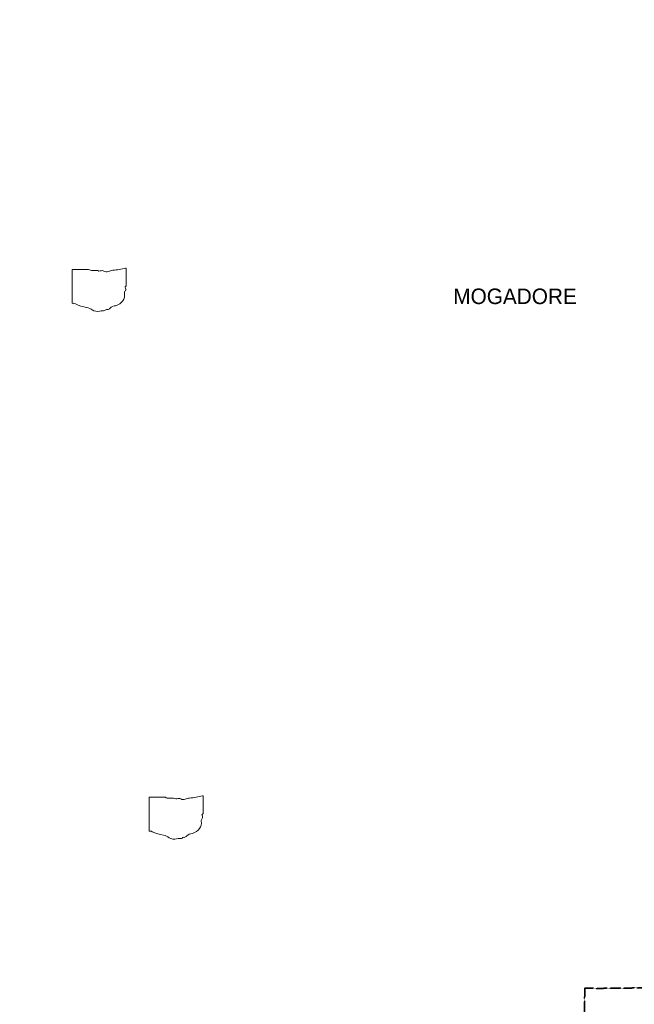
# Model space of a CAD drawing. Header units: feet. Extents: x 2113747 to 2516209, y 960708 to 1356798.
# Tile 4 of 253: x 2249589 to 2269371, y 1089893 to 1121601. Entities that reach past the tile are written whole.
import ezdxf

# ---------------------------------------------------------------- set-up
doc = ezdxf.new("R2010")
doc.units = ezdxf.units.FT
doc.header["$LTSCALE"] = 50
doc.header["$MEASUREMENT"] = 0
doc.linetypes.add('OhDOT_USTN3', pattern=[0.22, 0.165, -0.055])
for name, color, linetype in [('0_Xref', 7, 'Continuous'), ('GM_X_Adjacent_County', 251, 'OhDOT_USTN3'), ('GM_X_Corporation_Text', 251, 'Continuous'), ('GM_X_State_Shield', 251, 'Continuous'), ('GM_X_US_Shield', 251, 'Continuous')]:
    doc.layers.add(name, color=color, linetype=linetype)
doc.styles.add('Styledgn030', font='dgn030.shx')

# ---------------------------------------------------------------- blocks, each defined once
blk = doc.blocks.new('DGN_COMPLEXSHAPE24')
at = {"layer": 'GM_X_State_Shield', "color": 7, "linetype": 'Continuous', "lineweight": 13}
for p, q in [((2251278, 1113541), (2251278, 1113541)), ((2251278, 1113541), (2251278, 1112485)), ((2251805, 1113559), (2251295, 1113559)), ((2251295, 1113559), (2251295, 1113559)), ((2251805, 1113559), (2251805, 1113559)), ((2251930, 1113526), (2251930, 1113526)), ((2252107, 1113520), (2252107, 1113520)), ((2252176, 1113509), (2252176, 1113509)), ((2252301, 1113503), (2252301, 1113503)), ((2252444, 1113492), (2252444, 1113492)), ((2252586, 1113531), (2252586, 1113531)), ((2252996, 1113603), (2252996, 1113603)), ((2253018, 1113033), (2253018, 1113586)), ((2253018, 1113586), (2253018, 1113586)), ((2252988, 1112980), (2252988, 1112980)), ((2253004, 1113015), (2253004, 1113015)), ((2253018, 1113033), (2253018, 1113033)), ((2253018, 1113033), (2253018, 1113033)), ((2252957, 1112789), (2252957, 1112789)), ((2252992, 1112873), (2252992, 1112873)), ((2251278, 1112485), (2251278, 1112484)), ((2251294, 1112466), (2251294, 1112466)), ((2251330, 1112468), (2251330, 1112468)), ((2251381, 1112446), (2251381, 1112446)), ((2252677, 1112390), (2252677, 1112390)), ((2251744, 1112333), (2251744, 1112333)), ((2251925, 1112255), (2251925, 1112255)), ((2252167, 1112215), (2252167, 1112215)), ((2252262, 1112226), (2252262, 1112226)), ((2252366, 1112260), (2252366, 1112260)), ((2252409, 1112266), (2252409, 1112266)), ((2252495, 1112311), (2252495, 1112311))]:
    blk.add_line(p, q, dxfattribs=at)
for centre, major_axis, start_param, end_param in [((2251298, 1113543), (20.2, 0), 1.712693, 3.28349), ((2251926, 1113682), (196, 0), 4.042523, 4.731795), ((2251991, 1112966), (702, 0), 1.404758, 1.657858), ((2252150, 1113549), (56.4, 0), 3.836095, 5.185415), ((2252233, 1113427), (117, 0), 0.950623, 2.079405), ((2252384, 1113594), (141, 0), 4.081561, 5.145723), ((2252634, 1113237), (371, 0), 1.699011, 2.107814), ((2252398, 1115000), (1845, 0), 4.814394, 5.042369), ((2252999, 1113588), (19.4, 0), 6.141152, 7.989035), ((2253014, 1112992), (30, 0), 1.883978, 3.671073), ((2252823, 1112922), (180, 0), 5.934695, 6.695948), ((2252997, 1113031), (20.7, 0), 5.05454, 6.418171), ((2252502, 1112731), (462, 0), 5.101752, 6.440018), ((2253087, 1112801), (131, 0), 2.387724, 3.262537), ((2251298, 1112482), (20.3, 0), 3.00124, 4.508301), ((2251301, 1112590), (155, 0), 4.665946, 4.897461), ((2251333, 1112424), (56, 0), 0.519207, 1.627899), ((2252039, 1113373), (1333, 0), 4.195997, 4.488961), ((2252696, 1112188), (253, 0), 1.647645, 2.488434), ((2251642, 1112010), (417, 0), 0.823519, 1.323587), ((2252093, 1112418), (265, 0), 4.026481, 4.996735), ((2252246, 1112053), (217, 0), 1.495662, 1.94098), ((2252265, 1112339), (141, 0), 4.691044, 5.507374), ((2252393, 1112237), (39.7, 0), 1.147584, 2.315152), ((2252376, 1112382), (149, 0), 4.937069, 5.64225)]:
    blk.add_ellipse(centre, major_axis=major_axis, ratio=0.8, start_param=start_param, end_param=end_param, dxfattribs=at)
blk = doc.blocks.new('M1-H4_32')
at = {"layer": 'GM_X_US_Shield', "color": 7, "linetype": 'Continuous', "lineweight": 13}
blk.add_blockref('DGN_COMPLEXSHAPE24', (-2335814, -1107564), dxfattribs=at)
blk = doc.blocks.new('DGN_COMPLEXSHAPE25')
at = {"layer": 'GM_X_State_Shield', "color": 7, "linetype": 'Continuous', "lineweight": 13}
for p, q in [((2253751, 1096544), (2253751, 1096544)), ((2253751, 1096544), (2253751, 1095487)), ((2254277, 1096562), (2253768, 1096562)), ((2253768, 1096562), (2253768, 1096562)), ((2254277, 1096562), (2254277, 1096562)), ((2254403, 1096528), (2254403, 1096528)), ((2254580, 1096523), (2254580, 1096523)), ((2254649, 1096512), (2254649, 1096512)), ((2254774, 1096506), (2254774, 1096506)), ((2254916, 1096495), (2254916, 1096495)), ((2255059, 1096534), (2255059, 1096534)), ((2255469, 1096606), (2255469, 1096606)), ((2255491, 1096036), (2255491, 1096588)), ((2255491, 1096588), (2255491, 1096588)), ((2255460, 1095983), (2255460, 1095983)), ((2255465, 1095876), (2255465, 1095876)), ((2255477, 1096018), (2255477, 1096018)), ((2255491, 1096036), (2255491, 1096036)), ((2255491, 1096036), (2255491, 1096036)), ((2255430, 1095792), (2255430, 1095792)), ((2253751, 1095487), (2253751, 1095487)), ((2253767, 1095469), (2253767, 1095469)), ((2253802, 1095471), (2253802, 1095471)), ((2253854, 1095449), (2253854, 1095449)), ((2254217, 1095336), (2254217, 1095336)), ((2254398, 1095257), (2254398, 1095257)), ((2254640, 1095218), (2254640, 1095218)), ((2254735, 1095229), (2254735, 1095229)), ((2254839, 1095263), (2254839, 1095263)), ((2254882, 1095269), (2254882, 1095269)), ((2254968, 1095314), (2254968, 1095314)), ((2255150, 1095392), (2255150, 1095392))]:
    blk.add_line(p, q, dxfattribs=at)
for centre, major_axis, start_param, end_param in [((2253771, 1096546), (20.2, 0), 1.712693, 3.28349), ((2254399, 1096685), (196, 0), 4.042523, 4.731795), ((2254464, 1095969), (702, 0), 1.404758, 1.657858), ((2254623, 1096552), (56.4, 0), 3.836095, 5.185415), ((2254706, 1096430), (117, 0), 0.950623, 2.079405), ((2254857, 1096597), (141, 0), 4.081561, 5.145723), ((2255106, 1096239), (371, 0), 1.699011, 2.107814), ((2254871, 1098003), (1845, 0), 4.814394, 5.042369), ((2255472, 1096591), (19.4, 0), 6.141152, 7.989035), ((2255560, 1095804), (131, 0), 2.387724, 3.262537), ((2255486, 1095995), (30, 0), 1.883978, 3.671073), ((2255296, 1095925), (180, 0), 5.934695, 6.695948), ((2255470, 1096033), (20.7, 0), 5.05454, 6.418171), ((2254974, 1095734), (462, 0), 5.101752, 6.440018), ((2253771, 1095485), (20.3, 0), 3.00124, 4.508301), ((2253774, 1095593), (155, 0), 4.665946, 4.897461), ((2253806, 1095426), (56, 0), 0.519207, 1.627899), ((2254512, 1096376), (1333, 0), 4.195997, 4.488961), ((2254115, 1095013), (417, 0), 0.823519, 1.323587), ((2254566, 1095421), (265, 0), 4.026481, 4.996735), ((2254719, 1095056), (217, 0), 1.495662, 1.94098), ((2254738, 1095342), (141, 0), 4.691044, 5.507374), ((2254866, 1095240), (39.7, 0), 1.147584, 2.315152), ((2254849, 1095385), (149, 0), 4.937069, 5.64225), ((2255169, 1095191), (253, 0), 1.647645, 2.488434)]:
    blk.add_ellipse(centre, major_axis=major_axis, ratio=0.8, start_param=start_param, end_param=end_param, dxfattribs=at)
blk = doc.blocks.new('M1-H4_33')
at = {"layer": 'GM_X_US_Shield', "color": 7, "linetype": 'Continuous', "lineweight": 13}
blk.add_blockref('DGN_COMPLEXSHAPE25', (-2308966, -1106112), dxfattribs=at)
blk = doc.blocks.new('POR')
at = {"layer": 'GM_X_Adjacent_County', "flags": 128}
for points in [[(2192630, 1167520), (2192631, 1170404), (2192633, 1173673), (2192634, 1175629), (2192671, 1181169), (2192669, 1184775), (2192668, 1187767), (2192661, 1188885), (2192638, 1192623), (2192637, 1192687), (2192624, 1194838), (2192738, 1194840), (2198606, 1194974), (2199010, 1194983), (2204632, 1195040), (2205348, 1195050), (2205387, 1195051), (2205910, 1195059), (2205997, 1195060), (2208467, 1195087), (2214754, 1195227), (2218436, 1195308), (2224284, 1195429), (2225752, 1195458), (2225462, 1195534), (2225401, 1195595), (2225364, 1195691), (2225386, 1195871), (2225423, 1195969), (2225454, 1196101), (2225555, 1196175), (2225730, 1196146), (2225937, 1196104), (2226104, 1195950), (2226196, 1195762), (2226318, 1195778), (2226414, 1195876), (2226477, 1196120), (2226432, 1196340), (2226255, 1196528), (2226112, 1196634), (2226016, 1196777), (2225706, 1197038), (2225598, 1197214), (2225542, 1197429), (2225550, 1197574), (2225534, 1197683), (2225510, 1197752), (2225433, 1197823), (2225319, 1197810), (2225163, 1197850), (2225023, 1197884), (2224866, 1197996), (2224774, 1198238), (2224766, 1198416), (2224819, 1198833), (2224832, 1198918), (2224869, 1199050), (2224917, 1199124), (2224988, 1199164), (2225078, 1199177), (2225211, 1199143), (2225362, 1199058), (2225454, 1198986), (2225542, 1198976), (2225627, 1199021), (2225653, 1199069), (2225635, 1199164), (2225576, 1199318), (2225558, 1199409), (2225502, 1199641), (2225359, 1199810), (2225211, 1199887), (2225033, 1199916), (2224903, 1199927), (2224734, 1199887), (2224588, 1199837), (2224426, 1199853), (2224305, 1199924), (2224140, 1200009), (2224033, 1200099), (2223934, 1200224), (2223870, 1200324), (2223844, 1200457), (2223875, 1200571), (2223989, 1200714), (2224135, 1200891), (2224265, 1201013), (2224315, 1201058), (2224326, 1201095), (2224307, 1201143), (2224270, 1201186), (2224191, 1201257), (2224050, 1201262), (2223875, 1201254), (2223719, 1201260), (2223624, 1201297), (2223555, 1201352), (2223465, 1201458), (2223422, 1201570), (2223428, 1201647), (2223462, 1201752), (2223552, 1201843), (2223693, 1201904), (2223841, 1201967), (2223894, 1201999), (2223939, 1202044), (2223963, 1202134), (2223910, 1202269), (2223852, 1202341), (2223775, 1202357), (2223693, 1202349), (2223579, 1202304), (2223491, 1202259), (2223383, 1202227), (2223303, 1202248), (2223247, 1202301), (2223216, 1202378), (2223197, 1202484), (2223245, 1202643), (2223353, 1202799), (2223454, 1202942), (2223462, 1203019), (2223462, 1203064), (2223391, 1203189), (2223236, 1203283), (2223181, 1203339), (2223130, 1203396), (2223116, 1203464), (2223153, 1203562), (2223226, 1203633), (2223289, 1203695), (2223317, 1203766), (2223297, 1203887), (2223252, 1203949), (2223176, 1203975), (2223085, 1203955), (2223006, 1203918), (2222935, 1203853), (2222851, 1203698), (2222741, 1203608), (2222676, 1203594), (2222616, 1203610), (2222560, 1203698), (2222464, 1204074), (2222458, 1204286), (2222498, 1204359), (2222596, 1204452), (2222806, 1204585), (2222930, 1204676), (2222992, 1204741), (2223006, 1204789), (2222972, 1204848), (2222910, 1204913), (2222760, 1204955), (2222599, 1204969), (2222481, 1205009), (2222404, 1205077), (2222263, 1205241), (2222181, 1205337), (2222079, 1205407), (2221966, 1205441), (2221882, 1205472), (2221797, 1205517), (2221704, 1205619), (2221630, 1205687), (2221562, 1205698), (2221464, 1205681), (2221311, 1205613), (2221195, 1205577), (2221071, 1205582), (2220859, 1205622), (2220743, 1205681), (2220576, 1205823), (2220455, 1205944), (2220302, 1206023), (2220181, 1206074), (2220091, 1206150), (2220048, 1206308), (2220040, 1206484), (2219975, 1206616), (2219935, 1206710), (2219898, 1206817), (2219907, 1206919), (2220006, 1207032), (2220153, 1207136), (2220291, 1207227), (2220373, 1207289), (2220422, 1207378), (2220411, 1207566), (2220407, 1207761), (2220340, 1208008), (2220291, 1208255), (2220325, 1208431), (2220445, 1208769), (2220471, 1208945), (2220422, 1209154), (2220328, 1209282), (2220104, 1209492), (2219826, 1209709), (2219692, 1209851), (2219429, 1210204), (2219283, 1210473), (2219246, 1210694), (2219321, 1211065), (2219357, 1211201), (2219411, 1211402), (2219452, 1211743), (2219388, 1211972), (2219216, 1212230), (2219028, 1212466), (2218661, 1212777), (2218365, 1213088), (2218208, 1213347), (2218114, 1213710), (2218088, 1214033), (2218118, 1214403), (2218200, 1214647), (2218373, 1214973), (2218440, 1215097), (2218541, 1215411), (2218635, 1215696), (2218744, 1215898), (2218886, 1216149), (2219047, 1216370), (2219096, 1216517), (2219145, 1216741), (2219145, 1216921), (2219118, 1217142), (2219133, 1217333), (2219145, 1217521), (2219066, 1217817), (2219058, 1218049), (2219055, 1218326), (2219075, 1218515), (2219104, 1218655), (2219090, 1218754), (2219032, 1218922), (2218879, 1219180), (2218789, 1219297), (2218691, 1219360), (2218575, 1219379), (2218298, 1219383), (2217968, 1219293), (2217740, 1219274), (2217545, 1219308), (2217436, 1219297), (2217238, 1219297), (2217140, 1219345), (2217039, 1219458), (2216781, 1219757), (2216623, 1220057), (2216570, 1220251), (2216533, 1220570), (2216541, 1220687), (2216552, 1220844), (2216668, 1220915), (2216848, 1220915), (2217028, 1220836), (2217395, 1220687), (2217522, 1220769), (2217676, 1220956), (2217732, 1221095), (2217721, 1221245), (2217683, 1221395), (2217560, 1221466), (2217447, 1221395), (2217324, 1221398), (2217148, 1221466), (2216990, 1221616), (2216923, 1221672), (2216777, 1221754), (2216638, 1221784), (2216499, 1221758), (2216365, 1221702), (2216282, 1221679), (2216188, 1221762), (2216155, 1221904), (2216195, 1221993), (2217855, 1222014), (2218902, 1222026), (2221110, 1222045), (2224970, 1222054), (2226271, 1222054), (2227184, 1222047), (2228798, 1222028), (2230481, 1221983), (2231335, 1221971), (2233013, 1221964), (2233375, 1221986), (2235299, 1222030), (2235886, 1222019), (2238009, 1221952), (2239798, 1221947), (2240042, 1221947), (2240473, 1221945), (2240927, 1221944), (2242479, 1221940), (2243220, 1221939), (2246207, 1221908), (2259653, 1221765), (2265465, 1221711), (2271662, 1221657), (2271878, 1221655), (2272245, 1221652), (2272941, 1221646), (2272946, 1221095), (2272949, 1220734), (2272952, 1220381), (2272955, 1219996), (2272959, 1219527), (2272962, 1219225), (2272968, 1218487), (2272977, 1217406), (2272975, 1216501), (2272991, 1215563), (2273071, 1206556), (2273193, 1198453), (2273152, 1195400), (2273228, 1192712), (2273176, 1191453), (2273164, 1190519), (2273216, 1187364), (2273321, 1182083), (2273359, 1179654), (2273351, 1179125), (2273358, 1177776), (2273384, 1177023), (2273394, 1176620), (2273392, 1176176), (2273415, 1174720), (2273428, 1173104), (2273426, 1173044), (2273462, 1168895), (2273465, 1168621), (2273486, 1167056), (2273539, 1163372), (2273560, 1160546), (2273585, 1158808), (2273596, 1155295), (2273632, 1150488), (2273636, 1149823), (2273645, 1148717), (2273648, 1148193), (2273652, 1147706), (2273707, 1144117), (2273708, 1143906), (2273727, 1137672), (2273735, 1134958), (2273762, 1131307), (2273776, 1128908), (2273782, 1128013), (2273782, 1127896), (2273784, 1127599), (2273791, 1126395), (2273794, 1126045), (2273794, 1125938), (2273800, 1125028), (2273809, 1124393), (2273866, 1121327), (2273859, 1119170), (2273877, 1118817), (2273878, 1116829), (2273845, 1115019), (2273848, 1114656), (2273851, 1114281), (2273852, 1114201), (2273857, 1113636), (2273857, 1113575), (2273860, 1113281), (2273861, 1113069), (2273868, 1112294), (2273872, 1111794), (2273878, 1111173), (2273881, 1110748), (2273884, 1110420), (2273885, 1110318), (2273889, 1109866), (2273890, 1109708), (2273892, 1109492), (2273890, 1108659), (2273895, 1107881), (2273928, 1105260), (2273923, 1103969), (2273944, 1101977), (2274003, 1096382), (2274019, 1094549), (2274045, 1093010), (2274049, 1092053), (2274067, 1090515), (2273842, 1090511), (2272585, 1090487), (2271751, 1090471), (2270733, 1090435), (2268200, 1090405), (2267778, 1090418), (2267760, 1089304), (2267674, 1087762), (2267628, 1085890), (2267594, 1084592), (2267583, 1084035), (2267570, 1083741), (2267407, 1076551), (2267310, 1072879), (2267224, 1068546), (2267218, 1067680), (2267123, 1064546), (2267119, 1064405), (2267105, 1064278), (2267009, 1060529), (2266030, 1060558), (2264764, 1060590), (2264179, 1060605), (2263523, 1060622), (2262905, 1060648), (2262578, 1060658), (2262494, 1060660), (2262468, 1060662), (2262069, 1060670), (2259905, 1060723), (2259350, 1060738), (2254917, 1060860), (2252022, 1060939), (2251064, 1060965), (2247613, 1061077), (2245773, 1061157), (2240479, 1061338), (2240259, 1061347), (2239174, 1061390), (2237828, 1061436), (2234873, 1061544), (2228638, 1061772), (2226856, 1061837), (2226221, 1061860), (2224371, 1061928), (2218716, 1062135), (2216024, 1062234), (2214252, 1062298), (2212077, 1062442), (2210448, 1062486), (2205426, 1062621), (2204592, 1062652), (2204074, 1062671), (2204061, 1063896), (2204019, 1067962), (2204018, 1068050), (2203986, 1071081), (2203969, 1073268), (2203920, 1078643), (2203897, 1079534), (2203924, 1083122), (2203902, 1084169), (2203924, 1085137), (2203916, 1085866), (2203909, 1086298), (2203905, 1086752), (2203874, 1089335), (2203869, 1089766), (2203327, 1089754), (2199689, 1089720), (2199502, 1089725), (2198608, 1089726), (2198227, 1089715), (2197798, 1089713), (2197122, 1089708), (2195423, 1089703), (2195256, 1089695), (2194547, 1089678), (2193306, 1089676), (2192606, 1089672), (2192620, 1092103), (2192625, 1092538), (2192656, 1094120), (2192659, 1095336), (2192658, 1095923), (2192589, 1099322), (2192675, 1103193), (2192655, 1107796), (2192654, 1108034), (2192653, 1108440), (2192666, 1108661), (2192656, 1108900), (2192657, 1109083), (2192654, 1109924), (2192636, 1110047), (2192644, 1110729), (2192637, 1111738), (2192634, 1112043), (2192629, 1112564), (2192567, 1113876), (2192571, 1115766), (2192563, 1116200), (2192562, 1116521), (2192562, 1116842), (2192568, 1119399), (2192557, 1120002), (2192552, 1123337), (2192552, 1123393), (2192560, 1126776), (2192557, 1127768), (2192541, 1130027), (2192543, 1132646), (2192543, 1135847), (2192542, 1136084), (2192540, 1136744), (2192530, 1137575), (2192539, 1140482), (2192539, 1143381), (2192552, 1147211), (2192556, 1148676), (2192557, 1148924), (2192558, 1149453), (2192562, 1150577), (2192569, 1152461), (2192570, 1152863), (2192571, 1153176), (2192575, 1154176), (2192588, 1155252), (2192594, 1158495), (2192604, 1162456), (2192620, 1166969), (2192630, 1167520)], [(2346501, 996686), (2346283, 996665), (2345680, 996660), (2344145, 996646), (2344130, 996649), (2344060, 996659), (2344005, 996663), (2343946, 996664), (2343923, 996665), (2343899, 996665), (2343806, 996663), (2343772, 996662), (2343731, 996662), (2343640, 996661), (2343440, 996660), (2343358, 996661), (2343347, 996661), (2343337, 996662), (2343275, 996668), (2343254, 996670), (2343129, 996670), (2342883, 996665), (2342703, 996664), (2342492, 996666), (2342051, 996672), (2342025, 996674), (2342005, 996677), (2341988, 996683), (2338743, 996679), (2335510, 996692), (2333434, 996701), (2332100, 996700), (2329181, 996697), (2329152, 995411), (2329124, 994175), (2326840, 994249), (2326566, 994258), (2323302, 994364), (2318495, 994521), (2318418, 991580), (2318389, 990457), (2318357, 989169), (2318255, 985163), (2318188, 982547), (2318166, 981646), (2318061, 978159), (2317909, 973125), (2317887, 972409), (2317774, 968635), (2317750, 967874), (2315491, 967887), (2314260, 967896), (2311196, 967914), (2309088, 967943), (2307368, 967969), (2304256, 968014), (2303811, 968017), (2303354, 968019), (2303003, 968024), (2302648, 968030), (2302233, 968036), (2301830, 968022), (2300402, 968044), (2300069, 968049), (2297101, 968095), (2296592, 968103), (2292919, 968108), (2288216, 968150), (2287501, 968160), (2286951, 968168), (2285626, 968187), (2280722, 968218), (2272659, 968235), (2270238, 968238), (2265711, 968240), (2264331, 968240), (2260640, 968285), (2260946, 968539), (2261456, 968823), (2262477, 969650), (2262984, 969822), (2263502, 969934), (2264011, 970226), (2264085, 970742), (2263732, 971249), (2263225, 971652), (2263021, 971730), (2262781, 971821), (2262721, 971844), (2262214, 971872), (2261703, 971959), (2260105, 972490), (2259584, 972510), (2259079, 972653), (2258559, 972903), (2258050, 972955), (2257525, 973068), (2256998, 973008), (2256626, 972503), (2255796, 970471), (2255025, 968928), (2254521, 968572), (2253837, 968476), (2253355, 968407), (2252800, 968322), (2251259, 968089), (2245496, 967220), (2243670, 966925), (2240387, 966394), (2235785, 965650), (2235507, 965607), (2232817, 965186), (2232372, 965117), (2231408, 964969), (2231146, 964928), (2230233, 964788), (2224423, 963889), (2224410, 963887), (2223431, 963729), (2220392, 963239), (2216348, 962587), (2213677, 962155), (2211388, 961785), (2205329, 960811), (2204689, 960708), (2204662, 968294), (2204646, 972822), (2204646, 972877), (2204618, 980822), (2204600, 985576), (2204621, 987650), (2204548, 994125), (2204539, 995545), (2204528, 997304), (2204524, 998046), (2204498, 1002246), (2204460, 1006231), (2204446, 1007585), (2204396, 1012421), (2204391, 1012891), (2204405, 1018278), (2204394, 1019758), (2204396, 1020517), (2204379, 1020841), (2204391, 1021803), (2204388, 1022494), (2204388, 1022770), (2204388, 1022837), (2204387, 1023044), (2204303, 1026249), (2204359, 1029499), (2204344, 1030439), (2204262, 1034310), (2204255, 1035776), (2204229, 1040690), (2204199, 1046565), (2204184, 1049044), (2204131, 1055650), (2204109, 1058317), (2204108, 1058407), (2204102, 1059211), (2204097, 1059892), (2204085, 1062073), (2204074, 1062671), (2204592, 1062652), (2205426, 1062621), (2210448, 1062486), (2212077, 1062442), (2214252, 1062298), (2216024, 1062234), (2218716, 1062135), (2224371, 1061928), (2226221, 1061860), (2226856, 1061837), (2228638, 1061772), (2234873, 1061544), (2237828, 1061436), (2239174, 1061390), (2240259, 1061347), (2240479, 1061338), (2245773, 1061157), (2247613, 1061077), (2251064, 1060965), (2252022, 1060939), (2254917, 1060860), (2259350, 1060738), (2259905, 1060723), (2262069, 1060670), (2262468, 1060662), (2262494, 1060660), (2262578, 1060658), (2262905, 1060648), (2263523, 1060622), (2264179, 1060605), (2264764, 1060590), (2266030, 1060558), (2267009, 1060529), (2267105, 1064278), (2267119, 1064405), (2267123, 1064546), (2267218, 1067680), (2267224, 1068546), (2267310, 1072879), (2267407, 1076551), (2267570, 1083741), (2267583, 1084035), (2267594, 1084592), (2267628, 1085890), (2267674, 1087762), (2267760, 1089304), (2267778, 1090418), (2268200, 1090405), (2270733, 1090435), (2271751, 1090471), (2272585, 1090487), (2273842, 1090511), (2274067, 1090515), (2275300, 1090545), (2275354, 1090544), (2275965, 1090561), (2276111, 1090564), (2279737, 1090638), (2280571, 1090646), (2281184, 1090660), (2283974, 1090692), (2287536, 1090733), (2291695, 1090779), (2294190, 1090795), (2294565, 1090800), (2298147, 1090820), (2299145, 1090827), (2299895, 1090831), (2301402, 1090840), (2307056, 1090903), (2313863, 1090917), (2318107, 1090974), (2324108, 1091056), (2326732, 1091091), (2326938, 1091094), (2328615, 1091117), (2328725, 1091118), (2331837, 1091161), (2333216, 1091180), (2335157, 1091206), (2341799, 1091296), (2342697, 1091308), (2345661, 1091348), (2348514, 1091386), (2352195, 1091435), (2355371, 1091477), (2358848, 1091522), (2358880, 1089100), (2358989, 1081862), (2359077, 1075795), (2359100, 1074264), (2359117, 1073113), (2359120, 1072859), (2359123, 1070999), (2359121, 1070553), (2359149, 1069014), (2359151, 1068908), (2359157, 1068672), (2359167, 1068297), (2359175, 1067907), (2359177, 1067589), (2359186, 1066908), (2359192, 1066862), (2359197, 1066642), (2359199, 1066419), (2359201, 1066097), (2359204, 1065780), (2359209, 1065466), (2359220, 1064937), (2359220, 1064806), (2359227, 1064612), (2359227, 1064330), (2359261, 1063309), (2359263, 1063113), (2359267, 1062870), (2359287, 1061492), (2359309, 1060000), (2359372, 1054688), (2359375, 1054438), (2359384, 1053642), (2359405, 1051846), (2359411, 1051373), (2359435, 1049379), (2359498, 1044029), (2359500, 1043884), (2359531, 1041219), (2359561, 1038682), (2359563, 1038569), (2359598, 1035611), (2359633, 1032629), (2359687, 1028035), (2359700, 1026946), (2359745, 1022879), (2359781, 1019525), (2359871, 1011833), (2360041, 1004528), (2360047, 1003475), (2360075, 1000767), (2360086, 1000743), (2360092, 1000724), (2360095, 1000700), (2360092, 1000665), (2360090, 1000651), (2360085, 1000617), (2360080, 1000554), (2360079, 1000500), (2360082, 1000454), (2360084, 1000441), (2360087, 1000429), (2360088, 1000406), (2360088, 1000358), (2360097, 998033), (2360102, 996698), (2359652, 996691), (2358952, 996686), (2358943, 996687), (2358419, 996691), (2358033, 996691), (2357318, 996684), (2357119, 996682), (2357033, 996681), (2356729, 996679), (2356356, 996674), (2355850, 996669), (2355636, 996665), (2355399, 996667), (2355207, 996668), (2354923, 996669), (2354630, 996666), (2354311, 996664), (2353876, 996661), (2353810, 996664), (2353790, 996667), (2353730, 996667), (2353580, 996667), (2353354, 996664), (2353227, 996661), (2352936, 996661), (2352543, 996665), (2351984, 996653), (2350868, 996644), (2350165, 996644), (2349779, 996645), (2349617, 996647), (2349487, 996647), (2349403, 996652), (2349327, 996658), (2349265, 996660), (2349206, 996662), (2349161, 996661), (2349080, 996658), (2348736, 996661), (2347330, 996649), (2347068, 996654), (2346837, 996655), (2346771, 996660), (2346660, 996673), (2346582, 996686), (2346523, 996692), (2346501, 996686)]]:
    blk.add_lwpolyline(points, dxfattribs=at)
at = {"color": 7, "linetype": 'Continuous', "lineweight": 0}
for name, p in [('M1-H4_32', (2335814, 1107564)), ('M1-H4_33', (2308966, 1106112))]:
    blk.add_blockref(name, p, dxfattribs=at)
at = {"layer": 'GM_X_Corporation_Text', "insert": (2263545, 1112436), "char_height": 500, "attachment_point": 7, "rotation": 0, "line_spacing_factor": 0.8, "style": 'Styledgn030'}
blk.add_mtext('{\\Fdgn000|c0;\\C256;MOGADORE}', dxfattribs=at)

msp = doc.modelspace()

# ---------------------------------------------------------------- block references
at = {"layer": '0_Xref'}
msp.add_blockref('POR', (0, 0), dxfattribs=at)

doc.saveas('drawing.dxf')
